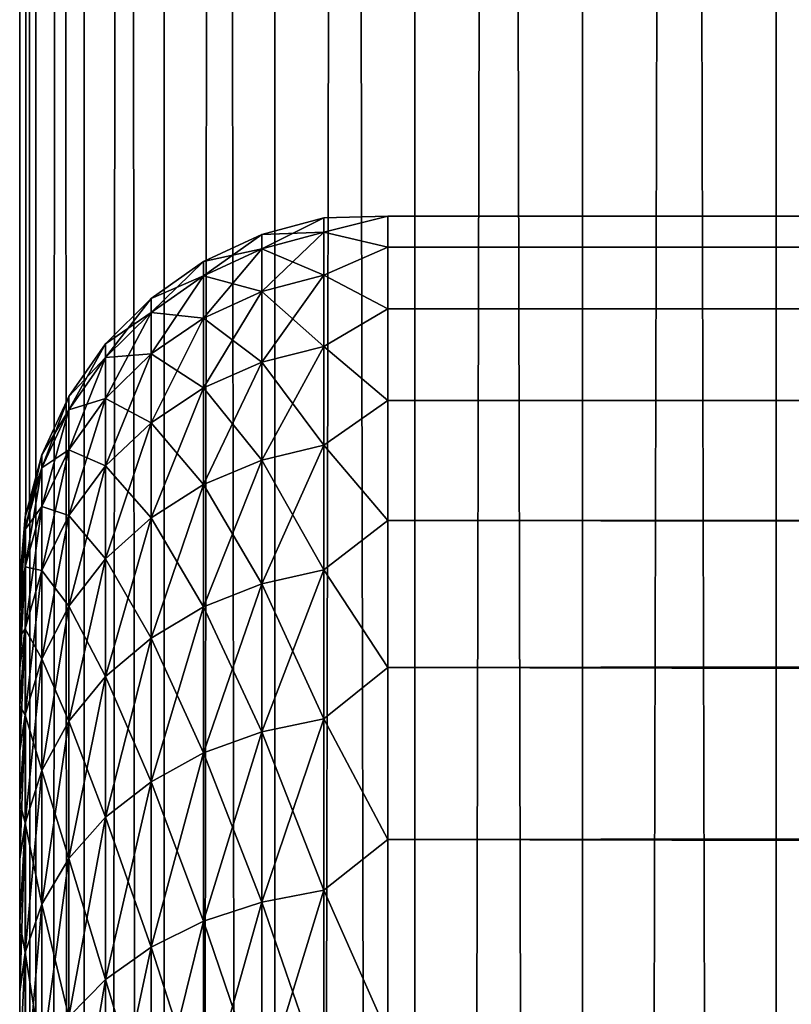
# Model space of a CAD drawing. Extents: x -265 to 265, y 0 to 427.
# Tile 59 of 256: x -265 to -260.81, y 155.7 to 161.05. Entities that reach past the tile are written whole.
import ezdxf

# ---------------------------------------------------------------- set-up
doc = ezdxf.new("R2010")
doc.units = 0
doc.header["$LTSCALE"] = 65.185185
for name, color, linetype in [('18', 7, 'CONTINUOUS'), ('19', 7, 'CONTINUOUS'), ('21', 7, 'CONTINUOUS'), ('35', 7, 'CONTINUOUS'), ('36', 7, 'CONTINUOUS')]:
    doc.layers.add(name, color=color, linetype=linetype)

msp = doc.modelspace()

# ---------------------------------------------------------------- linework, layer by layer
at = {"layer": '18', "color": 7, "linetype": 'CONTINUOUS'}
for points in [[(-265, 158, 27.5), (-265, 157.9808, 26.866), (-265, 157.9808, 28.134), (-265, 158, 27.5)], [(-265, 157.9808, 26.866), (-265, 157.9234, 26.2344), (-265, 157.9808, 28.134), (-265, 157.9808, 26.866)], [(-265, 157.9808, 28.134), (-265, 157.9234, 26.2344), (-265, 157.9234, 28.7656), (-265, 157.9808, 28.134)], [(-265, 157.9234, 26.2344), (-265, 157.828, 25.6073), (-265, 157.9234, 28.7656), (-265, 157.9234, 26.2344)], [(-265, 157.9234, 28.7656), (-265, 157.828, 25.6073), (-265, 157.828, 29.3927), (-265, 157.9234, 28.7656)], [(-265, 157.828, 25.6073), (-265, 157.6949, 24.9872), (-265, 157.828, 29.3927), (-265, 157.828, 25.6073)], [(-265, 157.828, 29.3927), (-265, 157.6949, 24.9872), (-265, 157.6949, 30.0128), (-265, 157.828, 29.3927)], [(-265, 157.6949, 24.9872), (-265, 157.5246, 24.3762), (-265, 157.6949, 30.0128), (-265, 157.6949, 24.9872)], [(-265, 157.6949, 30.0128), (-265, 157.5246, 24.3762), (-265, 157.5246, 30.6238), (-265, 157.6949, 30.0128)], [(-265, 157.5246, 24.3762), (-265, 157.3177, 23.7766), (-265, 157.5246, 30.6238), (-265, 157.5246, 24.3762)], [(-265, 157.5246, 30.6238), (-265, 157.3177, 23.7766), (-265, 157.3177, 31.2234), (-265, 157.5246, 30.6238)], [(-265, 157.3177, 23.7766), (-265, 157.0749, 23.1906), (-265, 157.3177, 31.2234), (-265, 157.3177, 23.7766)], [(-265, 157.3177, 31.2234), (-265, 157.0749, 23.1906), (-265, 157.0749, 31.8094), (-265, 157.3177, 31.2234)], [(-265, 157.0749, 23.1906), (-265, 156.7973, 22.6204), (-265, 157.0749, 31.8094), (-265, 157.0749, 23.1906)], [(-265, 157.0749, 31.8094), (-265, 156.7973, 22.6204), (-265, 156.7973, 32.3796), (-265, 157.0749, 31.8094)], [(-265, 156.7973, 22.6204), (-265, 156.4857, 22.0679), (-265, 156.7973, 32.3796), (-265, 156.7973, 22.6204)], [(-265, 156.7973, 32.3796), (-265, 156.4857, 22.0679), (-265, 156.4857, 32.9321), (-265, 156.7973, 32.3796)], [(-265, 156.4857, 22.0679), (-265, 156.1413, 21.5353), (-265, 156.4857, 32.9321), (-265, 156.4857, 22.0679)], [(-265, 156.4857, 32.9321), (-265, 156.1413, 21.5353), (-265, 156.1413, 33.4647), (-265, 156.4857, 32.9321)], [(-265, 156.1413, 21.5353), (-265, 155.7654, 21.0244), (-265, 156.1413, 33.4647), (-265, 156.1413, 21.5353)], [(-265, 156.1413, 33.4647), (-265, 155.7654, 21.0244), (-265, 155.7654, 33.9756), (-265, 156.1413, 33.4647)], [(-265, 155.7654, 21.0244), (-265, 155.3593, 20.5372), (-265, 155.7654, 33.9756), (-265, 155.7654, 21.0244)], [(-265, 155.7654, 33.9756), (-265, 155.3593, 20.5372), (-265, 155.3593, 34.4628), (-265, 155.7654, 33.9756)]]:
    msp.add_3dface(points, dxfattribs=at)
at = {"layer": '19', "color": 7, "linetype": 'CONTINUOUS'}
for points in [[(-263, 159.9789, 28.2268), (-263, 159.8101, 29.6706), (263, 159.9789, 28.2268), (-263, 159.9789, 28.2268)], [(263, 159.9789, 28.2268), (-263, 159.8101, 29.6706), (263, 159.8101, 29.6706), (263, 159.9789, 28.2268)], [(-263, 159.9789, 26.7732), (-263, 159.9789, 28.2268), (263, 159.9789, 26.7732), (-263, 159.9789, 26.7732)], [(263, 159.9789, 26.7732), (-263, 159.9789, 28.2268), (263, 159.9789, 28.2268), (263, 159.9789, 26.7732)], [(-263, 159.8101, 25.3294), (-263, 159.9789, 26.7732), (263, 159.8101, 25.3294), (-263, 159.8101, 25.3294)], [(263, 159.8101, 25.3294), (-263, 159.9789, 26.7732), (263, 159.9789, 26.7732), (263, 159.8101, 25.3294)], [(-263, 159.8101, 29.6706), (-263, 159.4749, 31.085), (263, 159.8101, 29.6706), (-263, 159.8101, 29.6706)], [(263, 159.8101, 29.6706), (-263, 159.4749, 31.085), (263, 159.4749, 31.085), (263, 159.8101, 29.6706)], [(-263, 159.4749, 23.915), (-263, 159.8101, 25.3294), (263, 159.4749, 23.915), (-263, 159.4749, 23.915)], [(263, 159.4749, 23.915), (-263, 159.8101, 25.3294), (263, 159.8101, 25.3294), (263, 159.4749, 23.915)], [(-263, 159.4749, 31.085), (-263, 158.9777, 32.451), (263, 159.4749, 31.085), (-263, 159.4749, 31.085)], [(263, 159.4749, 31.085), (-263, 158.9777, 32.451), (263, 158.9777, 32.451), (263, 159.4749, 31.085)], [(-263, 158.9777, 22.549), (-263, 159.4749, 23.915), (263, 158.9777, 22.549), (-263, 158.9777, 22.549)], [(263, 158.9777, 22.549), (-263, 159.4749, 23.915), (263, 159.4749, 23.915), (263, 158.9777, 22.549)], [(-263, 158.9777, 32.451), (-263, 158.3253, 33.75), (263, 158.9777, 32.451), (-263, 158.9777, 32.451)], [(263, 158.9777, 32.451), (-263, 158.3253, 33.75), (263, 158.3253, 33.75), (263, 158.9777, 32.451)], [(-263, 158.3253, 21.25), (-263, 158.9777, 22.549), (263, 158.3253, 21.25), (-263, 158.3253, 21.25)], [(263, 158.3253, 21.25), (-263, 158.9777, 22.549), (263, 158.9777, 22.549), (263, 158.3253, 21.25)], [(-263, 158.3253, 33.75), (-263, 157.5265, 34.9645), (263, 158.3253, 33.75), (-263, 158.3253, 33.75)], [(263, 158.3253, 33.75), (-263, 157.5265, 34.9645), (263, 157.5265, 34.9645), (263, 158.3253, 33.75)], [(-263, 157.5265, 20.0355), (-263, 158.3253, 21.25), (263, 157.5265, 20.0355), (-263, 157.5265, 20.0355)], [(263, 157.5265, 20.0355), (-263, 158.3253, 21.25), (263, 158.3253, 21.25), (263, 157.5265, 20.0355)], [(-263, 157.5265, 34.9645), (-263, 156.5922, 36.078), (263, 157.5265, 34.9645), (-263, 157.5265, 34.9645)], [(263, 157.5265, 34.9645), (-263, 156.5922, 36.078), (263, 156.5922, 36.078), (263, 157.5265, 34.9645)], [(-263, 156.5922, 18.922), (-263, 157.5265, 20.0355), (263, 156.5922, 18.922), (-263, 156.5922, 18.922)], [(263, 156.5922, 18.922), (-263, 157.5265, 20.0355), (263, 157.5265, 20.0355), (263, 156.5922, 18.922)], [(-263, 156.5922, 36.078), (-263, 155.5348, 37.0756), (263, 156.5922, 36.078), (-263, 156.5922, 36.078)], [(263, 156.5922, 36.078), (-263, 155.5348, 37.0756), (263, 155.5348, 37.0756), (263, 156.5922, 36.078)], [(-263, 155.5348, 17.9244), (-263, 156.5922, 18.922), (263, 155.5348, 17.9244), (-263, 155.5348, 17.9244)], [(263, 155.5348, 17.9244), (-263, 156.5922, 18.922), (263, 156.5922, 18.922), (263, 155.5348, 17.9244)]]:
    msp.add_3dface(points, dxfattribs=at)
at = {"layer": '21', "color": 7, "linetype": 'CONTINUOUS'}
for points in [[(-263.6844, 159.8793, 27.5), (-263.6844, 159.8014, 28.886), (-263.3473, 159.9696, 27.5), (-263.6844, 159.8793, 27.5)], [(-263.3473, 159.8912, 26.1038), (-263.6844, 159.8793, 27.5), (-263.3473, 159.9696, 27.5), (-263.3473, 159.8912, 26.1038)], [(-263.3473, 159.9696, 27.5), (-263.6844, 159.8014, 28.886), (-263.3473, 159.8912, 28.8962), (-263.3473, 159.9696, 27.5)], [(-263, 159.8101, 29.6706), (-263, 159.9789, 28.2268), (-263.3473, 159.8912, 28.8962), (-263, 159.8101, 29.6706)], [(-263, 159.9789, 28.2268), (-263, 159.9789, 26.7732), (-263.3473, 159.9696, 27.5), (-263, 159.9789, 28.2268)], [(-263, 159.9789, 28.2268), (-263.3473, 159.9696, 27.5), (-263.3473, 159.8912, 28.8962), (-263, 159.9789, 28.2268)], [(-263, 159.9789, 26.7732), (-263, 159.8101, 25.3294), (-263.3473, 159.8912, 26.1038), (-263, 159.9789, 26.7732)], [(-263, 159.9789, 26.7732), (-263.3473, 159.8912, 26.1038), (-263.3473, 159.9696, 27.5), (-263, 159.9789, 26.7732)], [(-263.6844, 159.8014, 26.114), (-263.6844, 159.8793, 27.5), (-263.3473, 159.8912, 26.1038), (-263.6844, 159.8014, 26.114)], [(-263.3473, 159.657, 24.7252), (-263.6844, 159.8014, 26.114), (-263.3473, 159.8912, 26.1038), (-263.3473, 159.657, 24.7252)], [(-263.6844, 159.8014, 28.886), (-263.6844, 159.5689, 30.2546), (-263.3473, 159.8912, 28.8962), (-263.6844, 159.8014, 28.886)], [(-263.3473, 159.8912, 28.8962), (-263.6844, 159.5689, 30.2546), (-263.3473, 159.657, 30.2748), (-263.3473, 159.8912, 28.8962)], [(-263, 159.8101, 29.6706), (-263.3473, 159.8912, 28.8962), (-263.3473, 159.657, 30.2748), (-263, 159.8101, 29.6706)], [(-263, 159.8101, 25.3294), (-263.3473, 159.657, 24.7252), (-263.3473, 159.8912, 26.1038), (-263, 159.8101, 25.3294)], [(-264.0006, 159.7317, 27.5), (-264.0006, 159.6548, 28.8695), (-263.6844, 159.8793, 27.5), (-264.0006, 159.7317, 27.5)], [(-263.6844, 159.8014, 26.114), (-264.0006, 159.7317, 27.5), (-263.6844, 159.8793, 27.5), (-263.6844, 159.8014, 26.114)], [(-263.6844, 159.8793, 27.5), (-264.0006, 159.6548, 28.8695), (-263.6844, 159.8014, 28.886), (-263.6844, 159.8793, 27.5)], [(-264.0006, 159.6548, 26.1305), (-264.0006, 159.7317, 27.5), (-263.6844, 159.8014, 26.114), (-264.0006, 159.6548, 26.1305)], [(-263.6844, 159.5689, 24.7454), (-264.0006, 159.6548, 26.1305), (-263.6844, 159.8014, 26.114), (-263.6844, 159.5689, 24.7454)], [(-264.0006, 159.6548, 28.8695), (-264.0006, 159.425, 30.2218), (-263.6844, 159.8014, 28.886), (-264.0006, 159.6548, 28.8695)], [(-263.6844, 159.8014, 28.886), (-264.0006, 159.425, 30.2218), (-263.6844, 159.5689, 30.2546), (-263.6844, 159.8014, 28.886)], [(-263.6844, 159.5689, 24.7454), (-263.6844, 159.8014, 26.114), (-263.3473, 159.657, 24.7252), (-263.6844, 159.5689, 24.7454)], [(-263, 159.4749, 31.085), (-263, 159.8101, 29.6706), (-263.3473, 159.657, 30.2748), (-263, 159.4749, 31.085)], [(-263, 159.8101, 25.3294), (-263, 159.4749, 23.915), (-263.3473, 159.657, 24.7252), (-263, 159.8101, 25.3294)], [(-264.2864, 159.5314, 27.5), (-264.2864, 159.4558, 28.8471), (-264.0006, 159.7317, 27.5), (-264.2864, 159.5314, 27.5)], [(-264.0006, 159.6548, 26.1305), (-264.2864, 159.5314, 27.5), (-264.0006, 159.7317, 27.5), (-264.0006, 159.6548, 26.1305)], [(-264.0006, 159.7317, 27.5), (-264.2864, 159.4558, 28.8471), (-264.0006, 159.6548, 28.8695), (-264.0006, 159.7317, 27.5)], [(-264.2864, 159.4558, 26.1529), (-264.2864, 159.5314, 27.5), (-264.0006, 159.6548, 26.1305), (-264.2864, 159.4558, 26.1529)], [(-264.0006, 159.425, 24.7782), (-264.2864, 159.4558, 26.1529), (-264.0006, 159.6548, 26.1305), (-264.0006, 159.425, 24.7782)], [(-264.2864, 159.4558, 28.8471), (-264.2864, 159.2298, 30.1772), (-264.0006, 159.6548, 28.8695), (-264.2864, 159.4558, 28.8471)], [(-264.0006, 159.6548, 28.8695), (-264.2864, 159.2298, 30.1772), (-264.0006, 159.425, 30.2218), (-264.0006, 159.6548, 28.8695)], [(-264.0006, 159.425, 24.7782), (-264.0006, 159.6548, 26.1305), (-263.6844, 159.5689, 24.7454), (-264.0006, 159.425, 24.7782)], [(-263.3473, 159.2699, 23.3815), (-263.6844, 159.5689, 24.7454), (-263.3473, 159.657, 24.7252), (-263.3473, 159.2699, 23.3815)], [(-263.6844, 159.5689, 30.2546), (-263.6844, 159.1846, 31.5886), (-263.3473, 159.657, 30.2748), (-263.6844, 159.5689, 30.2546)], [(-263.3473, 159.657, 30.2748), (-263.6844, 159.1846, 31.5886), (-263.3473, 159.2699, 31.6185), (-263.3473, 159.657, 30.2748)], [(-263, 159.4749, 31.085), (-263.3473, 159.657, 30.2748), (-263.3473, 159.2699, 31.6185), (-263, 159.4749, 31.085)], [(-263, 159.4749, 23.915), (-263.3473, 159.2699, 23.3815), (-263.3473, 159.657, 24.7252), (-263, 159.4749, 23.915)], [(-263.6844, 159.1846, 23.4114), (-264.0006, 159.425, 24.7782), (-263.6844, 159.5689, 24.7454), (-263.6844, 159.1846, 23.4114)], [(-264.0006, 159.425, 30.2218), (-264.0006, 159.0453, 31.5399), (-263.6844, 159.5689, 30.2546), (-264.0006, 159.425, 30.2218)], [(-263.6844, 159.5689, 30.2546), (-264.0006, 159.0453, 31.5399), (-263.6844, 159.1846, 31.5886), (-263.6844, 159.5689, 30.2546)], [(-263.6844, 159.1846, 23.4114), (-263.6844, 159.5689, 24.7454), (-263.3473, 159.2699, 23.3815), (-263.6844, 159.1846, 23.4114)], [(-264.533, 159.2845, 27.5), (-264.533, 159.2104, 28.8194), (-264.2864, 159.5314, 27.5), (-264.533, 159.2845, 27.5)], [(-264.2864, 159.4558, 26.1529), (-264.533, 159.2845, 27.5), (-264.2864, 159.5314, 27.5), (-264.2864, 159.4558, 26.1529)], [(-264.2864, 159.5314, 27.5), (-264.533, 159.2104, 28.8194), (-264.2864, 159.4558, 28.8471), (-264.2864, 159.5314, 27.5)], [(-263, 158.9777, 32.451), (-263, 159.4749, 31.085), (-263.3473, 159.2699, 31.6185), (-263, 158.9777, 32.451)], [(-263, 159.4749, 23.915), (-263, 158.9777, 22.549), (-263.3473, 159.2699, 23.3815), (-263, 159.4749, 23.915)], [(-264.533, 159.2104, 26.1806), (-264.533, 159.2845, 27.5), (-264.2864, 159.4558, 26.1529), (-264.533, 159.2104, 26.1806)], [(-264.2864, 159.2298, 24.8228), (-264.533, 159.2104, 26.1806), (-264.2864, 159.4558, 26.1529), (-264.2864, 159.2298, 24.8228)], [(-264.533, 159.2104, 28.8194), (-264.533, 158.989, 30.1223), (-264.2864, 159.4558, 28.8471), (-264.533, 159.2104, 28.8194)], [(-264.2864, 159.4558, 28.8471), (-264.533, 158.989, 30.1223), (-264.2864, 159.2298, 30.1772), (-264.2864, 159.4558, 28.8471)], [(-264.2864, 159.2298, 24.8228), (-264.2864, 159.4558, 26.1529), (-264.0006, 159.425, 24.7782), (-264.2864, 159.2298, 24.8228)], [(-264.0006, 159.0453, 23.4601), (-264.2864, 159.2298, 24.8228), (-264.0006, 159.425, 24.7782), (-264.0006, 159.0453, 23.4601)], [(-264.2864, 159.2298, 30.1772), (-264.2864, 158.8563, 31.4737), (-264.0006, 159.425, 30.2218), (-264.2864, 159.2298, 30.1772)], [(-264.0006, 159.425, 30.2218), (-264.2864, 158.8563, 31.4737), (-264.0006, 159.0453, 31.5399), (-264.0006, 159.425, 30.2218)], [(-264.0006, 159.0453, 23.4601), (-264.0006, 159.425, 24.7782), (-263.6844, 159.1846, 23.4114), (-264.0006, 159.0453, 23.4601)], [(-264.7329, 158.9985, 27.5), (-264.7329, 158.9262, 28.7874), (-264.533, 159.2845, 27.5), (-264.7329, 158.9985, 27.5)], [(-264.533, 159.2104, 26.1806), (-264.7329, 158.9985, 27.5), (-264.533, 159.2845, 27.5), (-264.533, 159.2104, 26.1806)], [(-264.533, 159.2845, 27.5), (-264.7329, 158.9262, 28.7874), (-264.533, 159.2104, 28.8194), (-264.533, 159.2845, 27.5)], [(-263.3473, 158.7347, 22.0896), (-263.6844, 159.1846, 23.4114), (-263.3473, 159.2699, 23.3815), (-263.3473, 158.7347, 22.0896)], [(-263.6844, 159.1846, 31.5886), (-263.6844, 158.6533, 32.8712), (-263.3473, 159.2699, 31.6185), (-263.6844, 159.1846, 31.5886)], [(-263.3473, 159.2699, 31.6185), (-263.6844, 158.6533, 32.8712), (-263.3473, 158.7347, 32.9104), (-263.3473, 159.2699, 31.6185)], [(-263, 158.9777, 32.451), (-263.3473, 159.2699, 31.6185), (-263.3473, 158.7347, 32.9104), (-263, 158.9777, 32.451)], [(-263, 158.9777, 22.549), (-263.3473, 158.7347, 22.0896), (-263.3473, 159.2699, 23.3815), (-263, 158.9777, 22.549)], [(-264.7329, 158.9262, 26.2126), (-264.7329, 158.9985, 27.5), (-264.533, 159.2104, 26.1806), (-264.7329, 158.9262, 26.2126)], [(-264.533, 158.989, 24.8777), (-264.7329, 158.9262, 26.2126), (-264.533, 159.2104, 26.1806), (-264.533, 158.989, 24.8777)], [(-264.7329, 158.9262, 28.7874), (-264.7329, 158.7102, 30.0587), (-264.533, 159.2104, 28.8194), (-264.7329, 158.9262, 28.7874)], [(-264.533, 159.2104, 28.8194), (-264.7329, 158.7102, 30.0587), (-264.533, 158.989, 30.1223), (-264.533, 159.2104, 28.8194)], [(-264.533, 158.989, 24.8777), (-264.533, 159.2104, 26.1806), (-264.2864, 159.2298, 24.8228), (-264.533, 158.989, 24.8777)], [(-264.2864, 158.8563, 23.5263), (-264.533, 158.989, 24.8777), (-264.2864, 159.2298, 24.8228), (-264.2864, 158.8563, 23.5263)], [(-264.533, 158.989, 30.1223), (-264.533, 158.6232, 31.3922), (-264.2864, 159.2298, 30.1772), (-264.533, 158.989, 30.1223)], [(-264.2864, 159.2298, 30.1772), (-264.533, 158.6232, 31.3922), (-264.2864, 158.8563, 31.4737), (-264.2864, 159.2298, 30.1772)], [(-264.2864, 158.8563, 23.5263), (-264.2864, 159.2298, 24.8228), (-264.0006, 159.0453, 23.4601), (-264.2864, 158.8563, 23.5263)], [(-263.6844, 158.6533, 22.1288), (-264.0006, 159.0453, 23.4601), (-263.6844, 159.1846, 23.4114), (-263.6844, 158.6533, 22.1288)], [(-264.0006, 159.0453, 31.5399), (-264.0006, 158.5204, 32.8071), (-263.6844, 159.1846, 31.5886), (-264.0006, 159.0453, 31.5399)], [(-263.6844, 159.1846, 31.5886), (-264.0006, 158.5204, 32.8071), (-263.6844, 158.6533, 32.8712), (-263.6844, 159.1846, 31.5886)], [(-263.6844, 158.6533, 22.1288), (-263.6844, 159.1846, 23.4114), (-263.3473, 158.7347, 22.0896), (-263.6844, 158.6533, 22.1288)], [(-264.0006, 158.5204, 22.1929), (-264.2864, 158.8563, 23.5263), (-264.0006, 159.0453, 23.4601), (-264.0006, 158.5204, 22.1929)], [(-264.2864, 158.8563, 31.4737), (-264.2864, 158.3399, 32.7202), (-264.0006, 159.0453, 31.5399), (-264.2864, 158.8563, 31.4737)], [(-264.0006, 159.0453, 31.5399), (-264.2864, 158.3399, 32.7202), (-264.0006, 158.5204, 32.8071), (-264.0006, 159.0453, 31.5399)], [(-264.0006, 158.5204, 22.1929), (-264.0006, 159.0453, 23.4601), (-263.6844, 158.6533, 22.1288), (-264.0006, 158.5204, 22.1929)], [(-264.8801, 158.6821, 27.5), (-264.8801, 158.6118, 28.752), (-264.7329, 158.9985, 27.5), (-264.8801, 158.6821, 27.5)], [(-264.7329, 158.9262, 26.2126), (-264.8801, 158.6821, 27.5), (-264.7329, 158.9985, 27.5), (-264.7329, 158.9262, 26.2126)], [(-264.7329, 158.9985, 27.5), (-264.8801, 158.6118, 28.752), (-264.7329, 158.9262, 28.7874), (-264.7329, 158.9985, 27.5)], [(-264.7329, 158.7102, 24.9413), (-264.7329, 158.9262, 26.2126), (-264.533, 158.989, 24.8777), (-264.7329, 158.7102, 24.9413)], [(-264.533, 158.6232, 23.6078), (-264.7329, 158.7102, 24.9413), (-264.533, 158.989, 24.8777), (-264.533, 158.6232, 23.6078)], [(-264.7329, 158.7102, 30.0587), (-264.7329, 158.3532, 31.2977), (-264.533, 158.989, 30.1223), (-264.7329, 158.7102, 30.0587)], [(-264.533, 158.989, 30.1223), (-264.7329, 158.3532, 31.2977), (-264.533, 158.6232, 31.3922), (-264.533, 158.989, 30.1223)], [(-264.533, 158.6232, 23.6078), (-264.533, 158.989, 24.8777), (-264.2864, 158.8563, 23.5263), (-264.533, 158.6232, 23.6078)], [(-263, 158.3253, 33.75), (-263, 158.9777, 32.451), (-263.3473, 158.7347, 32.9104), (-263, 158.3253, 33.75)], [(-263, 158.9777, 22.549), (-263, 158.3253, 21.25), (-263.3473, 158.7347, 22.0896), (-263, 158.9777, 22.549)], [(-264.8801, 158.6118, 26.248), (-264.8801, 158.6821, 27.5), (-264.7329, 158.9262, 26.2126), (-264.8801, 158.6118, 26.248)], [(-264.7329, 158.7102, 24.9413), (-264.8801, 158.6118, 26.248), (-264.7329, 158.9262, 26.2126), (-264.7329, 158.7102, 24.9413)], [(-264.8801, 158.6118, 28.752), (-264.8801, 158.4017, 29.9882), (-264.7329, 158.9262, 28.7874), (-264.8801, 158.6118, 28.752)], [(-264.7329, 158.9262, 28.7874), (-264.8801, 158.4017, 29.9882), (-264.7329, 158.7102, 30.0587), (-264.7329, 158.9262, 28.7874)], [(-264.2864, 158.3399, 22.2798), (-264.533, 158.6232, 23.6078), (-264.2864, 158.8563, 23.5263), (-264.2864, 158.3399, 22.2798)], [(-264.533, 158.6232, 31.3922), (-264.533, 158.1175, 32.6131), (-264.2864, 158.8563, 31.4737), (-264.533, 158.6232, 31.3922)], [(-264.2864, 158.8563, 31.4737), (-264.533, 158.1175, 32.6131), (-264.2864, 158.3399, 32.7202), (-264.2864, 158.8563, 31.4737)], [(-264.2864, 158.3399, 22.2798), (-264.2864, 158.8563, 23.5263), (-264.0006, 158.5204, 22.1929), (-264.2864, 158.3399, 22.2798)], [(-264.8801, 158.4017, 25.0118), (-264.8801, 158.6118, 26.248), (-264.7329, 158.7102, 24.9413), (-264.8801, 158.4017, 25.0118)], [(-264.7329, 158.3532, 23.7023), (-264.8801, 158.4017, 25.0118), (-264.7329, 158.7102, 24.9413), (-264.7329, 158.3532, 23.7023)], [(-264.8801, 158.4017, 29.9882), (-264.8801, 158.0546, 31.1932), (-264.7329, 158.7102, 30.0587), (-264.8801, 158.4017, 29.9882)], [(-264.7329, 158.7102, 30.0587), (-264.8801, 158.0546, 31.1932), (-264.7329, 158.3532, 31.2977), (-264.7329, 158.7102, 30.0587)], [(-264.7329, 158.3532, 23.7023), (-264.7329, 158.7102, 24.9413), (-264.533, 158.6232, 23.6078), (-264.7329, 158.3532, 23.7023)], [(-263.3473, 158.0583, 20.8658), (-263.6844, 158.6533, 22.1288), (-263.3473, 158.7347, 22.0896), (-263.3473, 158.0583, 20.8658)], [(-263.6844, 158.6533, 32.8712), (-263.6844, 157.9818, 34.0862), (-263.3473, 158.7347, 32.9104), (-263.6844, 158.6533, 32.8712)], [(-263.3473, 158.7347, 32.9104), (-263.6844, 157.9818, 34.0862), (-263.3473, 158.0583, 34.1342), (-263.3473, 158.7347, 32.9104)], [(-263, 158.3253, 33.75), (-263.3473, 158.7347, 32.9104), (-263.3473, 158.0583, 34.1342), (-263, 158.3253, 33.75)], [(-263, 158.3253, 21.25), (-263.3473, 158.0583, 20.8658), (-263.3473, 158.7347, 22.0896), (-263, 158.3253, 21.25)], [(-264.97, 158.3449, 27.5), (-264.97, 158.2767, 28.7142), (-264.8801, 158.6821, 27.5), (-264.97, 158.3449, 27.5)], [(-264.8801, 158.6118, 26.248), (-264.97, 158.3449, 27.5), (-264.8801, 158.6821, 27.5), (-264.8801, 158.6118, 26.248)], [(-264.8801, 158.6821, 27.5), (-264.97, 158.2767, 28.7142), (-264.8801, 158.6118, 28.752), (-264.8801, 158.6821, 27.5)], [(-264.97, 158.2767, 26.2858), (-264.97, 158.3449, 27.5), (-264.8801, 158.6118, 26.248), (-264.97, 158.2767, 26.2858)], [(-264.8801, 158.4017, 25.0118), (-264.97, 158.2767, 26.2858), (-264.8801, 158.6118, 26.248), (-264.8801, 158.4017, 25.0118)], [(-264.97, 158.2767, 28.7142), (-264.97, 158.073, 29.9132), (-264.8801, 158.6118, 28.752), (-264.97, 158.2767, 28.7142)], [(-264.8801, 158.6118, 28.752), (-264.97, 158.073, 29.9132), (-264.8801, 158.4017, 29.9882), (-264.8801, 158.6118, 28.752)], [(-264.533, 158.1175, 22.3869), (-264.7329, 158.3532, 23.7023), (-264.533, 158.6232, 23.6078), (-264.533, 158.1175, 22.3869)], [(-264.7329, 158.3532, 31.2977), (-264.7329, 157.8598, 32.489), (-264.533, 158.6232, 31.3922), (-264.7329, 158.3532, 31.2977)], [(-264.533, 158.6232, 31.3922), (-264.7329, 157.8598, 32.489), (-264.533, 158.1175, 32.6131), (-264.533, 158.6232, 31.3922)], [(-264.533, 158.1175, 22.3869), (-264.533, 158.6232, 23.6078), (-264.2864, 158.3399, 22.2798), (-264.533, 158.1175, 22.3869)], [(-263.6844, 157.9818, 20.9138), (-264.0006, 158.5204, 22.1929), (-263.6844, 158.6533, 22.1288), (-263.6844, 157.9818, 20.9138)], [(-264.0006, 158.5204, 32.8071), (-264.0006, 157.8569, 34.0077), (-263.6844, 158.6533, 32.8712), (-264.0006, 158.5204, 32.8071)], [(-263.6844, 158.6533, 32.8712), (-264.0006, 157.8569, 34.0077), (-263.6844, 157.9818, 34.0862), (-263.6844, 158.6533, 32.8712)], [(-263.6844, 157.9818, 20.9138), (-263.6844, 158.6533, 22.1288), (-263.3473, 158.0583, 20.8658), (-263.6844, 157.9818, 20.9138)], [(-264.0006, 157.8569, 20.9923), (-264.2864, 158.3399, 22.2798), (-264.0006, 158.5204, 22.1929), (-264.0006, 157.8569, 20.9923)], [(-264.2864, 158.3399, 32.7202), (-264.2864, 157.6873, 33.9011), (-264.0006, 158.5204, 32.8071), (-264.2864, 158.3399, 32.7202)], [(-264.0006, 158.5204, 32.8071), (-264.2864, 157.6873, 33.9011), (-264.0006, 157.8569, 34.0077), (-264.0006, 158.5204, 32.8071)], [(-264.0006, 157.8569, 20.9923), (-264.0006, 158.5204, 22.1929), (-263.6844, 157.9818, 20.9138), (-264.0006, 157.8569, 20.9923)], [(-264.97, 158.073, 25.0868), (-264.97, 158.2767, 26.2858), (-264.8801, 158.4017, 25.0118), (-264.97, 158.073, 25.0868)], [(-264.8801, 158.0546, 23.8068), (-264.97, 158.073, 25.0868), (-264.8801, 158.4017, 25.0118), (-264.8801, 158.0546, 23.8068)], [(-264.97, 158.073, 29.9132), (-264.97, 157.7363, 31.0818), (-264.8801, 158.4017, 29.9882), (-264.97, 158.073, 29.9132)], [(-264.8801, 158.4017, 29.9882), (-264.97, 157.7363, 31.0818), (-264.8801, 158.0546, 31.1932), (-264.8801, 158.4017, 29.9882)], [(-264.8801, 158.0546, 23.8068), (-264.8801, 158.4017, 25.0118), (-264.7329, 158.3532, 23.7023), (-264.8801, 158.0546, 23.8068)], [(-265, 158, 27.5), (-265, 157.9808, 28.134), (-264.97, 158.3449, 27.5), (-265, 158, 27.5)], [(-264.97, 158.2767, 26.2858), (-265, 158, 27.5), (-264.97, 158.3449, 27.5), (-264.97, 158.2767, 26.2858)], [(-264.97, 158.3449, 27.5), (-265, 157.9808, 28.134), (-264.97, 158.2767, 28.7142), (-264.97, 158.3449, 27.5)], [(-264.7329, 157.8598, 22.511), (-264.8801, 158.0546, 23.8068), (-264.7329, 158.3532, 23.7023), (-264.7329, 157.8598, 22.511)], [(-264.8801, 158.0546, 31.1932), (-264.8801, 157.5747, 32.3517), (-264.7329, 158.3532, 31.2977), (-264.8801, 158.0546, 31.1932)], [(-264.7329, 158.3532, 31.2977), (-264.8801, 157.5747, 32.3517), (-264.7329, 157.8598, 32.489), (-264.7329, 158.3532, 31.2977)], [(-264.7329, 157.8598, 22.511), (-264.7329, 158.3532, 23.7023), (-264.533, 158.1175, 22.3869), (-264.7329, 157.8598, 22.511)], [(-264.2864, 157.6873, 21.0989), (-264.533, 158.1175, 22.3869), (-264.2864, 158.3399, 22.2798), (-264.2864, 157.6873, 21.0989)], [(-264.533, 158.1175, 32.6131), (-264.533, 157.4782, 33.7697), (-264.2864, 158.3399, 32.7202), (-264.533, 158.1175, 32.6131)], [(-264.2864, 158.3399, 32.7202), (-264.533, 157.4782, 33.7697), (-264.2864, 157.6873, 33.9011), (-264.2864, 158.3399, 32.7202)], [(-264.2864, 157.6873, 21.0989), (-264.2864, 158.3399, 22.2798), (-264.0006, 157.8569, 20.9923), (-264.2864, 157.6873, 21.0989)], [(-263, 157.5265, 34.9645), (-263, 158.3253, 33.75), (-263.3473, 158.0583, 34.1342), (-263, 157.5265, 34.9645)], [(-263, 158.3253, 21.25), (-263, 157.5265, 20.0355), (-263.3473, 158.0583, 20.8658), (-263, 158.3253, 21.25)], [(-265, 157.9234, 26.2344), (-265, 157.9808, 26.866), (-264.97, 158.2767, 26.2858), (-265, 157.9234, 26.2344)], [(-264.97, 158.073, 25.0868), (-265, 157.9234, 26.2344), (-264.97, 158.2767, 26.2858), (-264.97, 158.073, 25.0868)], [(-265, 157.9808, 26.866), (-265, 158, 27.5), (-264.97, 158.2767, 26.2858), (-265, 157.9808, 26.866)], [(-265, 157.9808, 28.134), (-265, 157.9234, 28.7656), (-264.97, 158.2767, 28.7142), (-265, 157.9808, 28.134)], [(-265, 157.9234, 28.7656), (-265, 157.828, 29.3927), (-264.97, 158.2767, 28.7142), (-265, 157.9234, 28.7656)], [(-264.97, 158.2767, 28.7142), (-265, 157.828, 29.3927), (-264.97, 158.073, 29.9132), (-264.97, 158.2767, 28.7142)], [(-265, 157.6949, 24.9872), (-265, 157.828, 25.6073), (-264.97, 158.073, 25.0868), (-265, 157.6949, 24.9872)], [(-264.97, 157.7363, 23.9182), (-265, 157.6949, 24.9872), (-264.97, 158.073, 25.0868), (-264.97, 157.7363, 23.9182)], [(-265, 157.828, 25.6073), (-265, 157.9234, 26.2344), (-264.97, 158.073, 25.0868), (-265, 157.828, 25.6073)], [(-265, 157.828, 29.3927), (-265, 157.6949, 30.0128), (-264.97, 158.073, 29.9132), (-265, 157.828, 29.3927)], [(-265, 157.6949, 30.0128), (-265, 157.5246, 30.6238), (-264.97, 158.073, 29.9132), (-265, 157.6949, 30.0128)], [(-264.97, 158.073, 29.9132), (-265, 157.5246, 30.6238), (-264.97, 157.7363, 31.0818), (-264.97, 158.073, 29.9132)], [(-264.97, 157.7363, 23.9182), (-264.97, 158.073, 25.0868), (-264.8801, 158.0546, 23.8068), (-264.97, 157.7363, 23.9182)], [(-264.533, 157.4782, 21.2303), (-264.7329, 157.8598, 22.511), (-264.533, 158.1175, 22.3869), (-264.533, 157.4782, 21.2303)], [(-264.7329, 157.8598, 32.489), (-264.7329, 157.236, 33.6176), (-264.533, 158.1175, 32.6131), (-264.7329, 157.8598, 32.489)], [(-264.533, 158.1175, 32.6131), (-264.7329, 157.236, 33.6176), (-264.533, 157.4782, 33.7697), (-264.533, 158.1175, 32.6131)], [(-264.533, 157.4782, 21.2303), (-264.533, 158.1175, 22.3869), (-264.2864, 157.6873, 21.0989), (-264.533, 157.4782, 21.2303)], [(-264.8801, 157.5747, 22.6483), (-264.97, 157.7363, 23.9182), (-264.8801, 158.0546, 23.8068), (-264.8801, 157.5747, 22.6483)], [(-264.97, 157.7363, 31.0818), (-264.97, 157.2709, 32.2054), (-264.8801, 158.0546, 31.1932), (-264.97, 157.7363, 31.0818)], [(-264.8801, 158.0546, 31.1932), (-264.97, 157.2709, 32.2054), (-264.8801, 157.5747, 32.3517), (-264.8801, 158.0546, 31.1932)], [(-264.8801, 157.5747, 22.6483), (-264.8801, 158.0546, 23.8068), (-264.7329, 157.8598, 22.511), (-264.8801, 157.5747, 22.6483)], [(-263.3473, 157.2491, 19.7253), (-263.6844, 157.9818, 20.9138), (-263.3473, 158.0583, 20.8658), (-263.3473, 157.2491, 19.7253)], [(-263.6844, 157.9818, 34.0862), (-263.6844, 157.1785, 35.2183), (-263.3473, 158.0583, 34.1342), (-263.6844, 157.9818, 34.0862)], [(-263.3473, 158.0583, 34.1342), (-263.6844, 157.1785, 35.2183), (-263.3473, 157.2491, 35.2747), (-263.3473, 158.0583, 34.1342)], [(-263, 157.5265, 34.9645), (-263.3473, 158.0583, 34.1342), (-263.3473, 157.2491, 35.2747), (-263, 157.5265, 34.9645)], [(-263, 157.5265, 20.0355), (-263.3473, 157.2491, 19.7253), (-263.3473, 158.0583, 20.8658), (-263, 157.5265, 20.0355)], [(-263.6844, 157.1785, 19.7817), (-264.0006, 157.8569, 20.9923), (-263.6844, 157.9818, 20.9138), (-263.6844, 157.1785, 19.7817)], [(-264.0006, 157.8569, 34.0077), (-264.0006, 157.0631, 35.1263), (-263.6844, 157.9818, 34.0862), (-264.0006, 157.8569, 34.0077)], [(-263.6844, 157.9818, 34.0862), (-264.0006, 157.0631, 35.1263), (-263.6844, 157.1785, 35.2183), (-263.6844, 157.9818, 34.0862)], [(-263.6844, 157.1785, 19.7817), (-263.6844, 157.9818, 20.9138), (-263.3473, 157.2491, 19.7253), (-263.6844, 157.1785, 19.7817)], [(-264.7329, 157.236, 21.3824), (-264.8801, 157.5747, 22.6483), (-264.7329, 157.8598, 22.511), (-264.7329, 157.236, 21.3824)], [(-264.8801, 157.5747, 32.3517), (-264.8801, 156.9681, 33.4492), (-264.7329, 157.8598, 32.489), (-264.8801, 157.5747, 32.3517)], [(-264.7329, 157.8598, 32.489), (-264.8801, 156.9681, 33.4492), (-264.7329, 157.236, 33.6176), (-264.7329, 157.8598, 32.489)], [(-264.7329, 157.236, 21.3824), (-264.7329, 157.8598, 22.511), (-264.533, 157.4782, 21.2303), (-264.7329, 157.236, 21.3824)], [(-264.0006, 157.0631, 19.8737), (-264.2864, 157.6873, 21.0989), (-264.0006, 157.8569, 20.9923), (-264.0006, 157.0631, 19.8737)], [(-264.2864, 157.6873, 33.9011), (-264.2864, 156.9065, 35.0015), (-264.0006, 157.8569, 34.0077), (-264.2864, 157.6873, 33.9011)], [(-264.0006, 157.8569, 34.0077), (-264.2864, 156.9065, 35.0015), (-264.0006, 157.0631, 35.1263), (-264.0006, 157.8569, 34.0077)], [(-264.0006, 157.0631, 19.8737), (-264.0006, 157.8569, 20.9923), (-263.6844, 157.1785, 19.7817), (-264.0006, 157.0631, 19.8737)], [(-265, 157.3177, 23.7766), (-265, 157.5246, 24.3762), (-264.97, 157.7363, 23.9182), (-265, 157.3177, 23.7766)], [(-264.97, 157.2709, 22.7946), (-265, 157.3177, 23.7766), (-264.97, 157.7363, 23.9182), (-264.97, 157.2709, 22.7946)], [(-265, 157.5246, 24.3762), (-265, 157.6949, 24.9872), (-264.97, 157.7363, 23.9182), (-265, 157.5246, 24.3762)], [(-265, 157.5246, 30.6238), (-265, 157.3177, 31.2234), (-264.97, 157.7363, 31.0818), (-265, 157.5246, 30.6238)], [(-265, 157.3177, 31.2234), (-265, 157.0749, 31.8094), (-264.97, 157.7363, 31.0818), (-265, 157.3177, 31.2234)], [(-264.97, 157.7363, 31.0818), (-265, 157.0749, 31.8094), (-264.97, 157.2709, 32.2054), (-264.97, 157.7363, 31.0818)], [(-264.97, 157.2709, 22.7946), (-264.97, 157.7363, 23.9182), (-264.8801, 157.5747, 22.6483), (-264.97, 157.2709, 22.7946)], [(-264.2864, 156.9065, 19.9985), (-264.533, 157.4782, 21.2303), (-264.2864, 157.6873, 21.0989), (-264.2864, 156.9065, 19.9985)], [(-264.533, 157.4782, 33.7697), (-264.533, 156.7135, 34.8475), (-264.2864, 157.6873, 33.9011), (-264.533, 157.4782, 33.7697)], [(-264.2864, 157.6873, 33.9011), (-264.533, 156.7135, 34.8475), (-264.2864, 156.9065, 35.0015), (-264.2864, 157.6873, 33.9011)], [(-264.2864, 156.9065, 19.9985), (-264.2864, 157.6873, 21.0989), (-264.0006, 157.0631, 19.8737), (-264.2864, 156.9065, 19.9985)], [(-264.8801, 156.9681, 21.5508), (-264.97, 157.2709, 22.7946), (-264.8801, 157.5747, 22.6483), (-264.8801, 156.9681, 21.5508)], [(-264.97, 157.2709, 32.2054), (-264.97, 156.6826, 33.2698), (-264.8801, 157.5747, 32.3517), (-264.97, 157.2709, 32.2054)], [(-264.8801, 157.5747, 32.3517), (-264.97, 156.6826, 33.2698), (-264.8801, 156.9681, 33.4492), (-264.8801, 157.5747, 32.3517)], [(-264.8801, 156.9681, 21.5508), (-264.8801, 157.5747, 22.6483), (-264.7329, 157.236, 21.3824), (-264.8801, 156.9681, 21.5508)], [(-263, 156.5922, 36.078), (-263, 157.5265, 34.9645), (-263.3473, 157.2491, 35.2747), (-263, 156.5922, 36.078)], [(-263, 157.5265, 20.0355), (-263, 156.5922, 18.922), (-263.3473, 157.2491, 19.7253), (-263, 157.5265, 20.0355)], [(-264.533, 156.7135, 20.1525), (-264.7329, 157.236, 21.3824), (-264.533, 157.4782, 21.2303), (-264.533, 156.7135, 20.1525)], [(-264.7329, 157.236, 33.6176), (-264.7329, 156.4899, 34.6692), (-264.533, 157.4782, 33.7697), (-264.7329, 157.236, 33.6176)], [(-264.533, 157.4782, 33.7697), (-264.7329, 156.4899, 34.6692), (-264.533, 156.7135, 34.8475), (-264.533, 157.4782, 33.7697)], [(-264.533, 156.7135, 20.1525), (-264.533, 157.4782, 21.2303), (-264.2864, 156.9065, 19.9985), (-264.533, 156.7135, 20.1525)], [(-265, 157.0749, 23.1906), (-265, 157.3177, 23.7766), (-264.97, 157.2709, 22.7946), (-265, 157.0749, 23.1906)], [(-265, 156.7973, 22.6204), (-265, 157.0749, 23.1906), (-264.97, 157.2709, 22.7946), (-265, 156.7973, 22.6204)], [(-264.97, 156.6826, 21.7302), (-265, 156.7973, 22.6204), (-264.97, 157.2709, 22.7946), (-264.97, 156.6826, 21.7302)], [(-265, 157.0749, 31.8094), (-265, 156.7973, 32.3796), (-264.97, 157.2709, 32.2054), (-265, 157.0749, 31.8094)], [(-265, 156.7973, 32.3796), (-265, 156.4857, 32.9321), (-264.97, 157.2709, 32.2054), (-265, 156.7973, 32.3796)], [(-264.97, 157.2709, 32.2054), (-265, 156.4857, 32.9321), (-264.97, 156.6826, 33.2698), (-264.97, 157.2709, 32.2054)], [(-264.97, 156.6826, 21.7302), (-264.97, 157.2709, 22.7946), (-264.8801, 156.9681, 21.5508), (-264.97, 156.6826, 21.7302)], [(-264.7329, 156.4899, 20.3308), (-264.8801, 156.9681, 21.5508), (-264.7329, 157.236, 21.3824), (-264.7329, 156.4899, 20.3308)], [(-264.8801, 156.9681, 33.4492), (-264.8801, 156.2425, 34.4719), (-264.7329, 157.236, 33.6176), (-264.8801, 156.9681, 33.4492)], [(-264.7329, 157.236, 33.6176), (-264.8801, 156.2425, 34.4719), (-264.7329, 156.4899, 34.6692), (-264.7329, 157.236, 33.6176)], [(-264.7329, 156.4899, 20.3308), (-264.7329, 157.236, 21.3824), (-264.533, 156.7135, 20.1525), (-264.7329, 156.4899, 20.3308)], [(-263.3473, 156.3173, 18.6827), (-263.6844, 157.1785, 19.7817), (-263.3473, 157.2491, 19.7253), (-263.3473, 156.3173, 18.6827)], [(-263.6844, 157.1785, 35.2183), (-263.6844, 156.2535, 36.2535), (-263.3473, 157.2491, 35.2747), (-263.6844, 157.1785, 35.2183)], [(-263.3473, 157.2491, 35.2747), (-263.6844, 156.2535, 36.2535), (-263.3473, 156.3173, 36.3173), (-263.3473, 157.2491, 35.2747)], [(-263, 156.5922, 36.078), (-263.3473, 157.2491, 35.2747), (-263.3473, 156.3173, 36.3173), (-263, 156.5922, 36.078)], [(-263, 156.5922, 18.922), (-263.3473, 156.3173, 18.6827), (-263.3473, 157.2491, 19.7253), (-263, 156.5922, 18.922)], [(-263.6844, 156.2535, 18.7465), (-264.0006, 157.0631, 19.8737), (-263.6844, 157.1785, 19.7817), (-263.6844, 156.2535, 18.7465)], [(-264.0006, 157.0631, 35.1263), (-264.0006, 156.1491, 36.1491), (-263.6844, 157.1785, 35.2183), (-264.0006, 157.0631, 35.1263)], [(-263.6844, 157.1785, 35.2183), (-264.0006, 156.1491, 36.1491), (-263.6844, 156.2535, 36.2535), (-263.6844, 157.1785, 35.2183)], [(-263.6844, 156.2535, 18.7465), (-263.6844, 157.1785, 19.7817), (-263.3473, 156.3173, 18.6827), (-263.6844, 156.2535, 18.7465)], [(-264.0006, 156.1491, 18.8509), (-264.2864, 156.9065, 19.9985), (-264.0006, 157.0631, 19.8737), (-264.0006, 156.1491, 18.8509)], [(-264.2864, 156.9065, 35.0015), (-264.2864, 156.0075, 36.0075), (-264.0006, 157.0631, 35.1263), (-264.2864, 156.9065, 35.0015)], [(-264.0006, 157.0631, 35.1263), (-264.2864, 156.0075, 36.0075), (-264.0006, 156.1491, 36.1491), (-264.0006, 157.0631, 35.1263)], [(-264.0006, 156.1491, 18.8509), (-264.0006, 157.0631, 19.8737), (-263.6844, 156.2535, 18.7465), (-264.0006, 156.1491, 18.8509)], [(-264.8801, 156.2425, 20.5281), (-264.97, 156.6826, 21.7302), (-264.8801, 156.9681, 21.5508), (-264.8801, 156.2425, 20.5281)], [(-264.97, 156.6826, 33.2698), (-264.97, 155.9789, 34.2617), (-264.8801, 156.9681, 33.4492), (-264.97, 156.6826, 33.2698)], [(-264.8801, 156.9681, 33.4492), (-264.97, 155.9789, 34.2617), (-264.8801, 156.2425, 34.4719), (-264.8801, 156.9681, 33.4492)], [(-264.8801, 156.2425, 20.5281), (-264.8801, 156.9681, 21.5508), (-264.7329, 156.4899, 20.3308), (-264.8801, 156.2425, 20.5281)], [(-264.2864, 156.0075, 18.9925), (-264.533, 156.7135, 20.1525), (-264.2864, 156.9065, 19.9985), (-264.2864, 156.0075, 18.9925)], [(-264.533, 156.7135, 34.8475), (-264.533, 155.8329, 35.8329), (-264.2864, 156.9065, 35.0015), (-264.533, 156.7135, 34.8475)], [(-264.2864, 156.9065, 35.0015), (-264.533, 155.8329, 35.8329), (-264.2864, 156.0075, 36.0075), (-264.2864, 156.9065, 35.0015)], [(-264.2864, 156.0075, 18.9925), (-264.2864, 156.9065, 19.9985), (-264.0006, 156.1491, 18.8509), (-264.2864, 156.0075, 18.9925)], [(-265, 156.4857, 22.0679), (-265, 156.7973, 22.6204), (-264.97, 156.6826, 21.7302), (-265, 156.4857, 22.0679)], [(-265, 156.1413, 21.5353), (-265, 156.4857, 22.0679), (-264.97, 156.6826, 21.7302), (-265, 156.1413, 21.5353)], [(-264.97, 155.9789, 20.7383), (-265, 156.1413, 21.5353), (-264.97, 156.6826, 21.7302), (-264.97, 155.9789, 20.7383)], [(-265, 156.4857, 32.9321), (-265, 156.1413, 33.4647), (-264.97, 156.6826, 33.2698), (-265, 156.4857, 32.9321)], [(-265, 156.1413, 33.4647), (-265, 155.7654, 33.9756), (-264.97, 156.6826, 33.2698), (-265, 156.1413, 33.4647)], [(-264.97, 156.6826, 33.2698), (-265, 155.7654, 33.9756), (-264.97, 155.9789, 34.2617), (-264.97, 156.6826, 33.2698)], [(-264.97, 155.9789, 20.7383), (-264.97, 156.6826, 21.7302), (-264.8801, 156.2425, 20.5281), (-264.97, 155.9789, 20.7383)], [(-264.533, 155.8329, 19.1671), (-264.7329, 156.4899, 20.3308), (-264.533, 156.7135, 20.1525), (-264.533, 155.8329, 19.1671)], [(-264.7329, 156.4899, 34.6692), (-264.7329, 155.6307, 35.6307), (-264.533, 156.7135, 34.8475), (-264.7329, 156.4899, 34.6692)], [(-264.533, 156.7135, 34.8475), (-264.7329, 155.6307, 35.6307), (-264.533, 155.8329, 35.8329), (-264.533, 156.7135, 34.8475)], [(-264.533, 155.8329, 19.1671), (-264.533, 156.7135, 20.1525), (-264.2864, 156.0075, 18.9925), (-264.533, 155.8329, 19.1671)], [(-263, 155.5348, 37.0756), (-263, 156.5922, 36.078), (-263.3473, 156.3173, 36.3173), (-263, 155.5348, 37.0756)], [(-263, 156.5922, 18.922), (-263, 155.5348, 17.9244), (-263.3473, 156.3173, 18.6827), (-263, 156.5922, 18.922)], [(-264.7329, 155.6307, 19.3693), (-264.8801, 156.2425, 20.5281), (-264.7329, 156.4899, 20.3308), (-264.7329, 155.6307, 19.3693)], [(-264.8801, 156.2425, 34.4719), (-264.8801, 155.4069, 35.4069), (-264.7329, 156.4899, 34.6692), (-264.8801, 156.2425, 34.4719)], [(-264.7329, 156.4899, 34.6692), (-264.8801, 155.4069, 35.4069), (-264.7329, 155.6307, 35.6307), (-264.7329, 156.4899, 34.6692)], [(-264.7329, 155.6307, 19.3693), (-264.7329, 156.4899, 20.3308), (-264.533, 155.8329, 19.1671), (-264.7329, 155.6307, 19.3693)], [(-263.3473, 155.2747, 17.7509), (-263.6844, 156.2535, 18.7465), (-263.3473, 156.3173, 18.6827), (-263.3473, 155.2747, 17.7509)], [(-263.6844, 156.2535, 36.2535), (-263.6844, 155.2183, 37.1785), (-263.3473, 156.3173, 36.3173), (-263.6844, 156.2535, 36.2535)], [(-263.3473, 156.3173, 36.3173), (-263.6844, 155.2183, 37.1785), (-263.3473, 155.2747, 37.2491), (-263.3473, 156.3173, 36.3173)], [(-263, 155.5348, 37.0756), (-263.3473, 156.3173, 36.3173), (-263.3473, 155.2747, 37.2491), (-263, 155.5348, 37.0756)], [(-263, 155.5348, 17.9244), (-263.3473, 155.2747, 17.7509), (-263.3473, 156.3173, 18.6827), (-263, 155.5348, 17.9244)], [(-263.6844, 155.2183, 17.8215), (-264.0006, 156.1491, 18.8509), (-263.6844, 156.2535, 18.7465), (-263.6844, 155.2183, 17.8215)], [(-264.0006, 156.1491, 36.1491), (-264.0006, 155.1263, 37.0631), (-263.6844, 156.2535, 36.2535), (-264.0006, 156.1491, 36.1491)], [(-263.6844, 156.2535, 36.2535), (-264.0006, 155.1263, 37.0631), (-263.6844, 155.2183, 37.1785), (-263.6844, 156.2535, 36.2535)], [(-263.6844, 155.2183, 17.8215), (-263.6844, 156.2535, 18.7465), (-263.3473, 155.2747, 17.7509), (-263.6844, 155.2183, 17.8215)], [(-264.8801, 155.4069, 19.5931), (-264.97, 155.9789, 20.7383), (-264.8801, 156.2425, 20.5281), (-264.8801, 155.4069, 19.5931)], [(-264.97, 155.9789, 34.2617), (-264.97, 155.1685, 35.1685), (-264.8801, 156.2425, 34.4719), (-264.97, 155.9789, 34.2617)], [(-264.8801, 156.2425, 34.4719), (-264.97, 155.1685, 35.1685), (-264.8801, 155.4069, 35.4069), (-264.8801, 156.2425, 34.4719)], [(-264.8801, 155.4069, 19.5931), (-264.8801, 156.2425, 20.5281), (-264.7329, 155.6307, 19.3693), (-264.8801, 155.4069, 19.5931)], [(-264.0006, 155.1263, 17.9369), (-264.2864, 156.0075, 18.9925), (-264.0006, 156.1491, 18.8509), (-264.0006, 155.1263, 17.9369)], [(-264.2864, 156.0075, 36.0075), (-264.2864, 155.0015, 36.9065), (-264.0006, 156.1491, 36.1491), (-264.2864, 156.0075, 36.0075)], [(-264.0006, 156.1491, 36.1491), (-264.2864, 155.0015, 36.9065), (-264.0006, 155.1263, 37.0631), (-264.0006, 156.1491, 36.1491)], [(-264.0006, 155.1263, 17.9369), (-264.0006, 156.1491, 18.8509), (-263.6844, 155.2183, 17.8215), (-264.0006, 155.1263, 17.9369)], [(-265, 155.7654, 21.0244), (-265, 156.1413, 21.5353), (-264.97, 155.9789, 20.7383), (-265, 155.7654, 21.0244)], [(-264.2864, 155.0015, 18.0935), (-264.533, 155.8329, 19.1671), (-264.2864, 156.0075, 18.9925), (-264.2864, 155.0015, 18.0935)], [(-264.533, 155.8329, 35.8329), (-264.533, 154.8475, 36.7135), (-264.2864, 156.0075, 36.0075), (-264.533, 155.8329, 35.8329)], [(-264.2864, 156.0075, 36.0075), (-264.533, 154.8475, 36.7135), (-264.2864, 155.0015, 36.9065), (-264.2864, 156.0075, 36.0075)], [(-264.2864, 155.0015, 18.0935), (-264.2864, 156.0075, 18.9925), (-264.0006, 155.1263, 17.9369), (-264.2864, 155.0015, 18.0935)], [(-265, 155.3593, 20.5372), (-265, 155.7654, 21.0244), (-264.97, 155.9789, 20.7383), (-265, 155.3593, 20.5372)], [(-264.97, 155.1685, 19.8315), (-265, 155.3593, 20.5372), (-264.97, 155.9789, 20.7383), (-264.97, 155.1685, 19.8315)], [(-265, 155.7654, 33.9756), (-265, 155.3593, 34.4628), (-264.97, 155.9789, 34.2617), (-265, 155.7654, 33.9756)], [(-264.97, 155.9789, 34.2617), (-265, 155.3593, 34.4628), (-264.97, 155.1685, 35.1685), (-264.97, 155.9789, 34.2617)], [(-264.97, 155.1685, 19.8315), (-264.97, 155.9789, 20.7383), (-264.8801, 155.4069, 19.5931), (-264.97, 155.1685, 19.8315)], [(-264.533, 154.8475, 18.2865), (-264.7329, 155.6307, 19.3693), (-264.533, 155.8329, 19.1671), (-264.533, 154.8475, 18.2865)], [(-264.7329, 155.6307, 35.6307), (-264.7329, 154.6692, 36.4899), (-264.533, 155.8329, 35.8329), (-264.7329, 155.6307, 35.6307)], [(-264.533, 155.8329, 35.8329), (-264.7329, 154.6692, 36.4899), (-264.533, 154.8475, 36.7135), (-264.533, 155.8329, 35.8329)], [(-264.533, 154.8475, 18.2865), (-264.533, 155.8329, 19.1671), (-264.2864, 155.0015, 18.0935), (-264.533, 154.8475, 18.2865)]]:
    msp.add_3dface(points, dxfattribs=at)
at = {"layer": '35', "color": 7, "linetype": 'CONTINUOUS'}
for points in [[(-265, 1), (-264.9121, 1, 1.6218), (-265, 419), (-265, 1)], [(-265, 419), (-264.9121, 1, 1.6218), (-264.9121, 419, 1.6218), (-265, 419)], [(-264.9121, 1, 1.6218), (-264.6493, 1, 3.2246), (-264.9121, 419, 1.6218), (-264.9121, 1, 1.6218)], [(-264.9121, 419, 1.6218), (-264.6493, 1, 3.2246), (-264.6493, 419, 3.2246), (-264.9121, 419, 1.6218)], [(-264.6493, 1, 3.2246), (-264.2148, 1, 4.7895), (-264.6493, 419, 3.2246), (-264.6493, 1, 3.2246)], [(-264.6493, 419, 3.2246), (-264.2148, 1, 4.7895), (-264.2148, 419, 4.7895), (-264.6493, 419, 3.2246)], [(-264.2148, 1, 4.7895), (-263.6136, 1, 6.2983), (-264.2148, 419, 4.7895), (-264.2148, 1, 4.7895)], [(-264.2148, 419, 4.7895), (-263.6136, 1, 6.2983), (-263.6136, 419, 6.2983), (-264.2148, 419, 4.7895)], [(-263.6136, 1, 6.2983), (-262.8529, 1, 7.7333), (-263.6136, 419, 6.2983), (-263.6136, 1, 6.2983)], [(-263.6136, 419, 6.2983), (-262.8529, 1, 7.7333), (-262.8529, 419, 7.7333), (-263.6136, 419, 6.2983)], [(-262.8529, 1, 7.7333), (-261.9414, 1, 9.0776), (-262.8529, 419, 7.7333), (-262.8529, 1, 7.7333)], [(-262.8529, 419, 7.7333), (-261.9414, 1, 9.0776), (-261.9414, 419, 9.0776), (-262.8529, 419, 7.7333)], [(-261.9414, 1, 9.0776), (-260.8899, 1, 10.3155), (-261.9414, 419, 9.0776), (-261.9414, 1, 9.0776)], [(-261.9414, 419, 9.0776), (-260.8899, 1, 10.3155), (-260.8899, 419, 10.3155), (-261.9414, 419, 9.0776)], [(-260.8899, 1, 10.3155), (-259.7108, 1, 11.4324), (-260.8899, 419, 10.3155), (-260.8899, 1, 10.3155)], [(-260.8899, 419, 10.3155), (-259.7108, 1, 11.4324), (-259.7108, 419, 11.4324), (-260.8899, 419, 10.3155)]]:
    msp.add_3dface(points, dxfattribs=at)
at = {"layer": '36', "color": 7, "linetype": 'CONTINUOUS'}
for points in [[(-265, 1), (-265, 419), (-264.9121, 419, -1.6218), (-265, 1)], [(-264.9121, 1, -1.6218), (-265, 1), (-264.9121, 419, -1.6218), (-264.9121, 1, -1.6218)], [(-264.6493, 1, -3.2246), (-264.9121, 1, -1.6218), (-264.6493, 419, -3.2246), (-264.6493, 1, -3.2246)], [(-264.6493, 419, -3.2246), (-264.9121, 1, -1.6218), (-264.9121, 419, -1.6218), (-264.6493, 419, -3.2246)], [(-264.2148, 1, -4.7895), (-264.6493, 1, -3.2246), (-264.2148, 419, -4.7895), (-264.2148, 1, -4.7895)], [(-264.2148, 419, -4.7895), (-264.6493, 1, -3.2246), (-264.6493, 419, -3.2246), (-264.2148, 419, -4.7895)], [(-263.6136, 1, -6.2983), (-264.2148, 1, -4.7895), (-263.6136, 419, -6.2983), (-263.6136, 1, -6.2983)], [(-263.6136, 419, -6.2983), (-264.2148, 1, -4.7895), (-264.2148, 419, -4.7895), (-263.6136, 419, -6.2983)], [(-262.8529, 1, -7.7333), (-263.6136, 1, -6.2983), (-262.8529, 419, -7.7333), (-262.8529, 1, -7.7333)], [(-262.8529, 419, -7.7333), (-263.6136, 1, -6.2983), (-263.6136, 419, -6.2983), (-262.8529, 419, -7.7333)], [(-261.9414, 1, -9.0776), (-262.8529, 1, -7.7333), (-261.9414, 419, -9.0776), (-261.9414, 1, -9.0776)], [(-261.9414, 419, -9.0776), (-262.8529, 1, -7.7333), (-262.8529, 419, -7.7333), (-261.9414, 419, -9.0776)], [(-260.8899, 1, -10.3155), (-261.9414, 1, -9.0776), (-260.8899, 419, -10.3155), (-260.8899, 1, -10.3155)], [(-260.8899, 419, -10.3155), (-261.9414, 1, -9.0776), (-261.9414, 419, -9.0776), (-260.8899, 419, -10.3155)], [(-260.8899, 1, -10.3155), (-260.8899, 419, -10.3155), (-259.75, 400, -11.399), (-260.8899, 1, -10.3155)], [(-260.8899, 1, -10.3155), (-259.75, 400, -11.399), (-259.75, 20, -11.399), (-260.8899, 1, -10.3155)]]:
    msp.add_3dface(points, dxfattribs=at)

doc.saveas('drawing.dxf')
